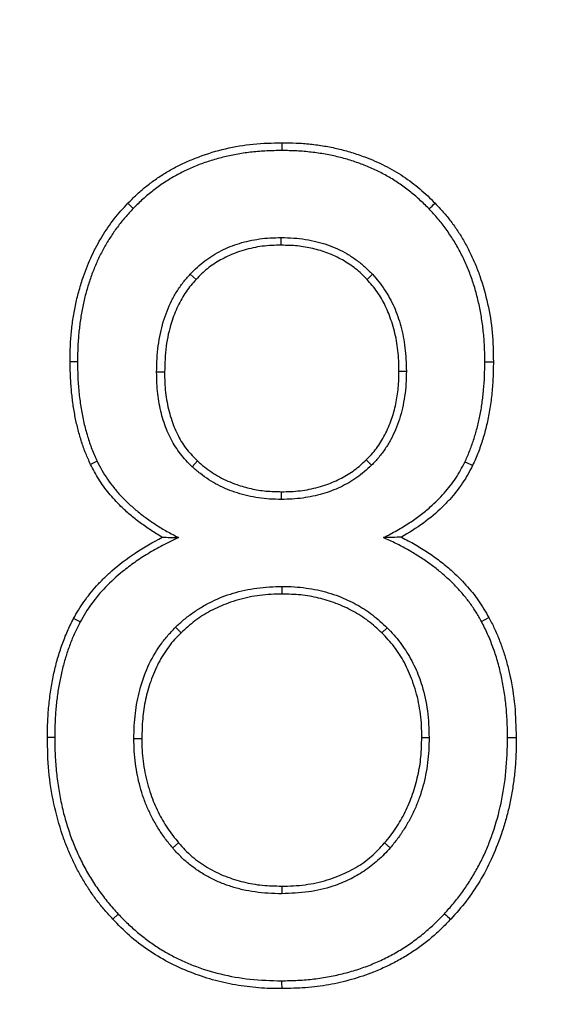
# Model space of a CAD drawing. Header units: millimetres. Extents: x 3 to 2091, y -59 to 1557.
# Tile 25 of 71: x 922.35 to 928.68, y 589.11 to 600.86. Entities that reach past the tile are written whole.
import ezdxf

# ---------------------------------------------------------------- set-up
doc = ezdxf.new("R2010")
doc.units = ezdxf.units.MM

msp = doc.modelspace()

# ---------------------------------------------------------------- linework, layer by layer
at = {"color": 7, "linetype": 'Continuous', "lineweight": 25}
for p, q in [((925.477, 599.391), (925.477, 599.299)), ((923.707, 598.608), (923.644, 598.67)), ((925.472, 598.169), (925.472, 598.261)), ((924.456, 597.762), (924.387, 597.826)), ((926.493, 597.762), (926.558, 597.823)), ((923.043, 596.777), (922.956, 596.777)), ((927.898, 596.777), (927.999, 596.777)), ((924.081, 596.655), (923.986, 596.655)), ((926.874, 596.669), (926.962, 596.669)), ((923.277, 595.593), (923.198, 595.555)), ((924.41, 595.527), (924.473, 595.596)), ((926.483, 595.608), (926.546, 595.544)), ((925.472, 595.229), (925.472, 595.137)), ((925.483, 594.007), (925.483, 594.099)), ((923.073, 593.675), (922.996, 593.716)), ((927.857, 593.68), (927.946, 593.728)), ((924.277, 593.546), (924.211, 593.613)), ((926.671, 593.544), (926.734, 593.607)), ((922.771, 592.297), (922.685, 592.297)), ((923.81, 592.283), (923.715, 592.283)), ((927.145, 592.297), (927.233, 592.297)), ((928.168, 592.297), (928.27, 592.297)), ((924.177, 590.98), (924.248, 591.041)), ((926.702, 591.039), (926.77, 590.981)), ((925.477, 590.525), (925.477, 590.433)), ((923.528, 590.191), (923.464, 590.131))]:
    msp.add_line(p, q, dxfattribs=at)
msp.add_circle((916.559, 559.513), 170, dxfattribs=at)
for radius in [133, 100]:
    msp.add_arc((916.559, 559.513), radius, 270, 90, dxfattribs=at)
for points, knots in [([(916.559, 391.513), (916.979, 391.514), (917.819, 391.516), (919.079, 391.531), (920.339, 391.554), (921.598, 391.587), (922.856, 391.63), (924.114, 391.682), (925.372, 391.743), (926.63, 391.814), (927.887, 391.894), (929.143, 391.984), (930.399, 392.083), (933.83, 392.379), (939.425, 393.015), (947.216, 394.271), (955.016, 395.908), (962.869, 397.954), (970.679, 400.398), (978.477, 403.266), (986.177, 406.539), (996.356, 411.483), (1008.702, 418.686), (1022.661, 428.874), (1035.565, 440.507), (1047.199, 453.411), (1057.387, 467.371), (1066.004, 482.142), (1072.978, 497.466), (1078.29, 513.083), (1081.972, 528.746), (1084.098, 544.228), (1084.786, 559.513), (1084.098, 574.799), (1081.972, 590.281), (1078.29, 605.943), (1072.978, 621.561), (1066.004, 636.885), (1057.387, 651.656), (1047.199, 665.615), (1035.565, 678.519), (1022.661, 690.153), (1008.702, 700.341), (996.356, 707.543), (986.177, 712.487), (978.478, 715.761), (970.679, 718.629), (962.869, 721.073), (955.016, 723.119), (947.217, 724.756), (939.425, 726.011), (933.413, 726.695), (929.144, 727.048), (926.63, 727.217), (924.115, 727.35), (921.598, 727.444), (919.079, 727.502), (917.399, 727.51), (916.559, 727.513)], [0, 0, 0, 0, 0.002389, 0.004777, 0.007164, 0.009551, 0.011938, 0.014324, 0.016711, 0.019098, 0.021485, 0.023872, 0.02626, 0.028649, 0.043454, 0.058261, 0.073506, 0.088752, 0.104385, 0.120019, 0.135975, 0.151933, 0.184342, 0.217095, 0.250023, 0.282951, 0.315704, 0.348113, 0.380017, 0.411274, 0.441757, 0.471361, 0.5, 0.52864, 0.558243, 0.588726, 0.619983, 0.651887, 0.684296, 0.717049, 0.749977, 0.782906, 0.815659, 0.848067, 0.864024, 0.879982, 0.895614, 0.911248, 0.926493, 0.94174, 0.956545, 0.971351, 0.976128, 0.980902, 0.985675, 0.990449, 0.995223, 1, 1, 1, 1]), ([(916.559, 667.183), (922.884, 667.18), (929.209, 666.587), (941.642, 664.238), (947.75, 662.484), (959.538, 657.871), (965.218, 655.014), (975.954, 648.295), (981.01, 644.433), (990.322, 635.835), (994.578, 631.101), (1002.141, 620.921), (1005.448, 615.476), (1010.999, 604.066), (1013.241, 598.1), (1016.584, 585.854), (1017.683, 579.575), (1018.192, 573.247)], [0, 0, 0, 0, 0.125, 0.125, 0.25, 0.25, 0.375, 0.375, 0.5, 0.5, 0.625, 0.625, 0.75, 0.75, 0.875, 0.875, 1, 1, 1, 1]), ([(1018.192, 573.247), (1018.161, 573.591), (1018.1, 574.282), (1017.995, 575.323), (1017.878, 576.373), (1017.749, 577.433), (1017.608, 578.501), (1017.453, 579.579), (1017.286, 580.666), (1017.105, 581.762), (1016.91, 582.866), (1016.701, 583.978), (1016.477, 585.099), (1016.239, 586.227), (1015.986, 587.363), (1015.717, 588.507), (1015.433, 589.658), (1015.132, 590.816), (1014.815, 591.981), (1014.481, 593.153), (1013.985, 594.815), (1013.124, 597.511), (1011.602, 601.753), (1009.179, 607.527), (1005.25, 615.314), (998.041, 626.699), (986.723, 639.523), (971.203, 651.465), (956.89, 658.727), (944.74, 662.834), (935.452, 665.035), (927.677, 666.133), (922.123, 666.525), (919.341, 666.623), (917.95, 666.648), (917.254, 666.654), (916.906, 666.655), (916.708, 666.656), (916.608, 666.656), (916.559, 666.656)], [0, 0, 0, 0, 0.006884, 0.01384, 0.020866, 0.027964, 0.035133, 0.042372, 0.049683, 0.057066, 0.064519, 0.072044, 0.079639, 0.087306, 0.095044, 0.102853, 0.110733, 0.118685, 0.126708, 0.134801, 0.142966, 0.16128, 0.191206, 0.232747, 0.285911, 0.364601, 0.500093, 0.62271, 0.749922, 0.814587, 0.874964, 0.937481, 0.968744, 0.984373, 0.992187, 0.996094, 0.998047, 0.999023, 1, 1, 1, 1]), ([(916.559, 664.263), (922.746, 664.263), (928.937, 663.685), (941.095, 661.396), (947.063, 659.684), (958.573, 655.192), (964.112, 652.412), (974.572, 645.888), (979.492, 642.144), (988.548, 633.825), (992.686, 629.251), (1000.044, 619.434), (1003.265, 614.191), (1008.689, 603.214), (1010.891, 597.479), (1014.21, 585.709), (1015.327, 579.673), (1015.883, 573.587)], [0, 0, 0, 0, 0.125, 0.125, 0.25, 0.25, 0.375, 0.375, 0.5, 0.5, 0.625, 0.625, 0.75, 0.75, 0.875, 0.875, 1, 1, 1, 1]), ([(923.644, 598.67), (923.677, 598.704), (923.744, 598.772), (923.852, 598.866), (923.967, 598.953), (924.089, 599.032), (924.216, 599.105), (924.351, 599.169), (924.547, 599.249), (924.808, 599.328), (925.14, 599.385), (925.364, 599.389), (925.477, 599.391)], [0, 0, 0, 0, 0.069561, 0.139212, 0.209283, 0.280099, 0.351975, 0.425211, 0.500093, 0.664196, 0.830013, 1, 1, 1, 1]), ([(925.477, 599.391), (925.535, 599.391), (925.649, 599.391), (925.819, 599.378), (925.986, 599.355), (926.149, 599.322), (926.31, 599.278), (926.497, 599.214), (926.705, 599.124), (926.926, 598.995), (927.128, 598.846), (927.246, 598.728), (927.305, 598.67)], [0, 0, 0, 0, 0.085411, 0.169606, 0.252873, 0.335508, 0.417816, 0.500104, 0.629628, 0.755097, 0.878019, 1, 1, 1, 1]), ([(925.477, 599.299), (925.418, 599.298), (925.3, 599.297), (925.125, 599.282), (924.957, 599.259), (924.794, 599.226), (924.637, 599.182), (924.486, 599.13), (924.341, 599.067), (924.202, 598.995), (924.068, 598.913), (923.941, 598.821), (923.82, 598.721), (923.745, 598.646), (923.707, 598.608)], [0, 0, 0, 0, 0.093156, 0.183417, 0.271064, 0.356402, 0.439765, 0.521507, 0.602007, 0.681658, 0.760869, 0.840054, 0.919628, 1, 1, 1, 1]), ([(927.232, 598.604), (927.194, 598.641), (927.12, 598.716), (927, 598.817), (926.874, 598.909), (926.742, 598.991), (926.605, 599.063), (926.461, 599.126), (926.312, 599.179), (926.157, 599.223), (925.995, 599.257), (925.828, 599.281), (925.655, 599.296), (925.537, 599.298), (925.477, 599.299)], [0, 0, 0, 0, 0.080951, 0.161073, 0.240749, 0.320369, 0.400324, 0.481, 0.562772, 0.646, 0.731028, 0.818175, 0.907741, 1, 1, 1, 1]), ([(922.956, 596.777), (922.956, 596.837), (922.956, 596.955), (922.968, 597.13), (922.989, 597.302), (923.021, 597.47), (923.061, 597.635), (923.122, 597.829), (923.208, 598.046), (923.331, 598.275), (923.474, 598.486), (923.587, 598.609), (923.644, 598.67)], [0, 0, 0, 0, 0.085882, 0.170372, 0.253747, 0.336297, 0.418322, 0.500124, 0.630139, 0.755706, 0.878423, 1, 1, 1, 1]), ([(923.707, 598.608), (923.674, 598.573), (923.608, 598.502), (923.518, 598.388), (923.435, 598.268), (923.36, 598.144), (923.293, 598.013), (923.234, 597.878), (923.183, 597.736), (923.139, 597.59), (923.104, 597.438), (923.076, 597.28), (923.057, 597.118), (923.045, 596.949), (923.043, 596.835), (923.043, 596.777)], [0, 0, 0, 0, 0.073657, 0.146721, 0.219512, 0.292352, 0.365561, 0.439456, 0.514345, 0.590525, 0.668274, 0.747859, 0.829526, 0.913503, 1, 1, 1, 1]), ([(927.898, 596.777), (927.897, 596.839), (927.895, 596.961), (927.881, 597.141), (927.858, 597.315), (927.825, 597.482), (927.784, 597.644), (927.733, 597.8), (927.673, 597.949), (927.604, 598.093), (927.525, 598.23), (927.437, 598.361), (927.34, 598.487), (927.268, 598.565), (927.232, 598.604)], [0, 0, 0, 0, 0.092094, 0.181455, 0.268375, 0.353174, 0.436194, 0.517799, 0.598376, 0.678323, 0.758048, 0.837965, 0.918482, 1, 1, 1, 1]), ([(927.305, 598.67), (927.338, 598.635), (927.403, 598.567), (927.493, 598.456), (927.576, 598.339), (927.652, 598.215), (927.721, 598.084), (927.783, 597.946), (927.861, 597.745), (927.937, 597.473), (927.994, 597.129), (927.997, 596.895), (927.999, 596.777)], [0, 0, 0, 0, 0.069898, 0.139782, 0.209976, 0.280799, 0.352561, 0.425561, 0.500082, 0.665304, 0.831049, 1, 1, 1, 1]), ([(924.387, 597.826), (924.415, 597.854), (924.47, 597.91), (924.56, 597.984), (924.656, 598.05), (924.757, 598.107), (924.863, 598.155), (924.975, 598.194), (925.091, 598.224), (925.214, 598.246), (925.341, 598.259), (925.428, 598.26), (925.472, 598.261)], [0, 0, 0, 0, 0.09687, 0.19254, 0.287734, 0.383189, 0.479632, 0.577771, 0.678279, 0.78178, 0.888848, 1, 1, 1, 1]), ([(925.472, 598.261), (925.521, 598.26), (925.618, 598.258), (925.759, 598.241), (925.894, 598.214), (926.022, 598.176), (926.143, 598.128), (926.257, 598.068), (926.365, 597.997), (926.466, 597.916), (926.528, 597.854), (926.558, 597.823)], [0, 0, 0, 0, 0.122971, 0.24108, 0.355035, 0.465627, 0.573718, 0.68023, 0.786128, 0.892395, 1, 1, 1, 1]), ([(925.472, 598.169), (925.434, 598.169), (925.358, 598.169), (925.245, 598.158), (925.135, 598.14), (925.028, 598.112), (924.896, 598.068), (924.747, 597.999), (924.588, 597.895), (924.5, 597.806), (924.456, 597.762)], [0, 0, 0, 0, 0.102749, 0.203604, 0.303093, 0.401768, 0.500191, 0.672435, 0.837643, 1, 1, 1, 1]), ([(926.493, 597.762), (926.472, 597.784), (926.429, 597.829), (926.358, 597.89), (926.282, 597.945), (926.201, 597.995), (926.115, 598.039), (925.998, 598.088), (925.848, 598.133), (925.662, 598.166), (925.536, 598.168), (925.472, 598.169)], [0, 0, 0, 0, 0.081096, 0.162404, 0.244453, 0.327759, 0.412815, 0.500083, 0.663986, 0.829814, 1, 1, 1, 1]), ([(923.986, 596.655), (923.987, 596.709), (923.989, 596.814), (924.004, 596.968), (924.028, 597.115), (924.063, 597.253), (924.108, 597.384), (924.162, 597.507), (924.227, 597.621), (924.301, 597.729), (924.359, 597.794), (924.387, 597.826)], [0, 0, 0, 0, 0.12677, 0.24793, 0.364089, 0.475937, 0.584247, 0.689871, 0.793724, 0.896772, 1, 1, 1, 1]), ([(924.456, 597.762), (924.435, 597.738), (924.392, 597.691), (924.335, 597.614), (924.283, 597.531), (924.237, 597.442), (924.196, 597.348), (924.142, 597.19), (924.089, 596.959), (924.084, 596.758), (924.081, 596.655)], [0, 0, 0, 0, 0.080212, 0.160966, 0.242821, 0.326316, 0.411958, 0.500216, 0.743001, 1, 1, 1, 1]), ([(926.874, 596.669), (926.874, 596.71), (926.873, 596.791), (926.863, 596.912), (926.846, 597.03), (926.821, 597.145), (926.78, 597.286), (926.716, 597.446), (926.619, 597.618), (926.535, 597.714), (926.493, 597.762)], [0, 0, 0, 0, 0.103294, 0.204487, 0.304043, 0.402447, 0.500203, 0.672773, 0.838052, 1, 1, 1, 1]), ([(926.558, 597.823), (926.584, 597.793), (926.636, 597.735), (926.704, 597.64), (926.764, 597.54), (926.817, 597.433), (926.861, 597.321), (926.911, 597.16), (926.953, 596.942), (926.959, 596.762), (926.962, 596.669)], [0, 0, 0, 0, 0.0947986, 0.1888926, 0.2829613, 0.3776842, 0.4737271, 0.5717291, 0.7789238, 1, 1, 1, 1]), ([(923.198, 595.555), (923.179, 595.599), (923.139, 595.686), (923.09, 595.823), (923.049, 595.967), (923.015, 596.116), (922.988, 596.273), (922.97, 596.435), (922.958, 596.604), (922.956, 596.719), (922.956, 596.777)], [0, 0, 0, 0, 0.113503, 0.2294, 0.348181, 0.470301, 0.596178, 0.726194, 0.860697, 1, 1, 1, 1]), ([(923.043, 596.777), (923.044, 596.713), (923.045, 596.586), (923.06, 596.4), (923.084, 596.222), (923.117, 596.052), (923.16, 595.891), (923.212, 595.737), (923.255, 595.641), (923.277, 595.593)], [0, 0, 0, 0, 0.159301, 0.312225, 0.459247, 0.600904, 0.737796, 0.870586, 1, 1, 1, 1]), ([(927.659, 595.582), (927.678, 595.625), (927.717, 595.711), (927.765, 595.846), (927.806, 595.987), (927.84, 596.133), (927.866, 596.286), (927.884, 596.445), (927.895, 596.609), (927.897, 596.721), (927.898, 596.777)], [0, 0, 0, 0, 0.115087, 0.232058, 0.351428, 0.47368, 0.599266, 0.728599, 0.862062, 1, 1, 1, 1]), ([(927.999, 596.777), (927.998, 596.711), (927.997, 596.58), (927.981, 596.387), (927.956, 596.202), (927.921, 596.025), (927.875, 595.856), (927.82, 595.695), (927.774, 595.592), (927.751, 595.542)], [0, 0, 0, 0, 0.156858, 0.308044, 0.4541, 0.595633, 0.733304, 0.867836, 1, 1, 1, 1]), ([(924.41, 595.527), (924.385, 595.551), (924.335, 595.599), (924.269, 595.679), (924.209, 595.764), (924.156, 595.855), (924.111, 595.952), (924.072, 596.055), (924.041, 596.164), (924.016, 596.279), (923.999, 596.399), (923.988, 596.525), (923.987, 596.611), (923.986, 596.655)], [0, 0, 0, 0, 0.084538, 0.168497, 0.252532, 0.337298, 0.423433, 0.511545, 0.602204, 0.695931, 0.793198, 0.894429, 1, 1, 1, 1]), ([(924.081, 596.655), (924.081, 596.614), (924.082, 596.533), (924.091, 596.414), (924.108, 596.298), (924.133, 596.187), (924.173, 596.05), (924.239, 595.894), (924.341, 595.728), (924.43, 595.64), (924.473, 595.596)], [0, 0, 0, 0, 0.105216, 0.207379, 0.306941, 0.40439, 0.500248, 0.674561, 0.839406, 1, 1, 1, 1]), ([(926.483, 595.608), (926.505, 595.629), (926.548, 595.673), (926.607, 595.746), (926.66, 595.824), (926.708, 595.908), (926.75, 595.998), (926.797, 596.12), (926.84, 596.276), (926.871, 596.47), (926.873, 596.602), (926.874, 596.669)], [0, 0, 0, 0, 0.08086, 0.161942, 0.243841, 0.327137, 0.412379, 0.50008, 0.663313, 0.829116, 1, 1, 1, 1]), ([(926.962, 596.669), (926.961, 596.617), (926.959, 596.516), (926.943, 596.368), (926.918, 596.228), (926.882, 596.095), (926.836, 595.969), (926.779, 595.851), (926.712, 595.74), (926.635, 595.637), (926.575, 595.575), (926.546, 595.544)], [0, 0, 0, 0, 0.124554, 0.24375, 0.358322, 0.469094, 0.576978, 0.682962, 0.788084, 0.89341, 1, 1, 1, 1]), ([(924.052, 594.686), (924.006, 594.714), (923.916, 594.768), (923.789, 594.857), (923.67, 594.952), (923.543, 595.068), (923.415, 595.208), (923.292, 595.375), (923.229, 595.496), (923.198, 595.555)], [0, 0, 0, 0, 0.130426, 0.256924, 0.37998, 0.500121, 0.672921, 0.838753, 1, 1, 1, 1]), ([(923.277, 595.593), (923.295, 595.556), (923.333, 595.483), (923.399, 595.378), (923.474, 595.277), (923.559, 595.18), (923.651, 595.087), (923.753, 594.998), (923.864, 594.912), (923.983, 594.831), (924.11, 594.754), (924.2, 594.706), (924.246, 594.683)], [0, 0, 0, 0, 0.0898411, 0.1806056, 0.2728502, 0.367105, 0.4638675, 0.5635972, 0.6667143, 0.7735989, 0.8845925, 1, 1, 1, 1]), ([(925.472, 595.137), (925.425, 595.138), (925.334, 595.14), (925.2, 595.155), (925.072, 595.178), (924.948, 595.212), (924.829, 595.255), (924.716, 595.308), (924.608, 595.371), (924.505, 595.443), (924.442, 595.499), (924.41, 595.527)], [0, 0, 0, 0, 0.120979, 0.237874, 0.351304, 0.461945, 0.570526, 0.67782, 0.784625, 0.89175, 1, 1, 1, 1]), ([(924.473, 595.596), (924.5, 595.572), (924.554, 595.524), (924.642, 595.46), (924.735, 595.404), (924.835, 595.355), (924.96, 595.305), (925.111, 595.262), (925.29, 595.233), (925.411, 595.231), (925.472, 595.229)], [0, 0, 0, 0, 0.097715, 0.195864, 0.295175, 0.396352, 0.500058, 0.664663, 0.830584, 1, 1, 1, 1]), ([(925.472, 595.229), (925.51, 595.23), (925.585, 595.23), (925.696, 595.24), (925.805, 595.257), (925.911, 595.282), (926.041, 595.323), (926.189, 595.387), (926.348, 595.483), (926.438, 595.566), (926.483, 595.608)], [0, 0, 0, 0, 0.103047, 0.204135, 0.303706, 0.402226, 0.500172, 0.672377, 0.83778, 1, 1, 1, 1]), ([(926.546, 595.544), (926.518, 595.518), (926.462, 595.465), (926.372, 595.397), (926.277, 595.335), (926.176, 595.283), (926.071, 595.238), (925.961, 595.201), (925.846, 595.173), (925.726, 595.152), (925.6, 595.14), (925.515, 595.138), (925.472, 595.137)], [0, 0, 0, 0, 0.096287, 0.191748, 0.287021, 0.382746, 0.479554, 0.578056, 0.678831, 0.782422, 0.889327, 1, 1, 1, 1]), ([(926.69, 594.681), (926.744, 594.709), (926.848, 594.764), (926.994, 594.853), (927.127, 594.947), (927.269, 595.063), (927.414, 595.207), (927.555, 595.386), (927.625, 595.517), (927.659, 595.582)], [0, 0, 0, 0, 0.13595, 0.264234, 0.385282, 0.499601, 0.674515, 0.840272, 1, 1, 1, 1]), ([(927.751, 595.542), (927.733, 595.506), (927.697, 595.434), (927.633, 595.332), (927.56, 595.232), (927.479, 595.136), (927.352, 595.005), (927.164, 594.845), (926.992, 594.74), (926.903, 594.686)], [0, 0, 0, 0, 0.096079, 0.193584, 0.293076, 0.395084, 0.500096, 0.742117, 1, 1, 1, 1]), ([(922.996, 593.716), (923.015, 593.75), (923.053, 593.819), (923.118, 593.918), (923.191, 594.014), (923.27, 594.107), (923.357, 594.198), (923.505, 594.335), (923.732, 594.509), (923.943, 594.626), (924.052, 594.686)], [0, 0, 0, 0, 0.079715, 0.160439, 0.242519, 0.326287, 0.412055, 0.500113, 0.740945, 1, 1, 1, 1]), ([(924.246, 594.683), (924.183, 594.652), (924.06, 594.592), (923.885, 594.493), (923.726, 594.389), (923.553, 594.26), (923.377, 594.098), (923.204, 593.898), (923.116, 593.748), (923.073, 593.675)], [0, 0, 0, 0, 0.1351669, 0.2632365, 0.3846263, 0.4998264, 0.6739443, 0.8396376, 1, 1, 1, 1]), ([(924.052, 594.686), (924.084, 594.686), (924.146, 594.684), (924.213, 594.683), (924.246, 594.683)], [0, 0, 0, 0, 0.503882, 1, 1, 1, 1]), ([(926.903, 594.686), (926.869, 594.686), (926.8, 594.684), (926.727, 594.682), (926.69, 594.681)], [0, 0, 0, 0, 0.495678, 1, 1, 1, 1]), ([(927.857, 593.68), (927.836, 593.718), (927.794, 593.794), (927.72, 593.902), (927.638, 594.006), (927.548, 594.106), (927.45, 594.201), (927.344, 594.292), (927.23, 594.379), (927.107, 594.462), (926.976, 594.54), (926.837, 594.614), (926.739, 594.658), (926.69, 594.681)], [0, 0, 0, 0, 0.081445, 0.163668, 0.247085, 0.332093, 0.419068, 0.50836, 0.600294, 0.695168, 0.79325, 0.894788, 1, 1, 1, 1]), ([(926.903, 594.686), (926.958, 594.658), (927.066, 594.602), (927.219, 594.506), (927.363, 594.404), (927.516, 594.277), (927.673, 594.122), (927.826, 593.934), (927.906, 593.796), (927.946, 593.728)], [0, 0, 0, 0, 0.130421, 0.256919, 0.379977, 0.500123, 0.672926, 0.83876, 1, 1, 1, 1]), ([(924.211, 593.613), (924.245, 593.644), (924.31, 593.705), (924.417, 593.787), (924.529, 593.859), (924.646, 593.922), (924.769, 593.976), (924.945, 594.036), (925.184, 594.089), (925.382, 594.096), (925.483, 594.099)], [0, 0, 0, 0, 0.095721, 0.190459, 0.284826, 0.379439, 0.474914, 0.571848, 0.779883, 1, 1, 1, 1]), ([(925.483, 594.007), (925.439, 594.007), (925.35, 594.007), (925.218, 593.994), (925.088, 593.973), (924.961, 593.942), (924.806, 593.891), (924.63, 593.813), (924.439, 593.695), (924.331, 593.595), (924.277, 593.546)], [0, 0, 0, 0, 0.1023195, 0.2030033, 0.3025382, 0.4014279, 0.5001861, 0.67178, 0.8371998, 1, 1, 1, 1]), ([(925.483, 594.099), (925.531, 594.099), (925.626, 594.097), (925.766, 594.082), (925.901, 594.059), (926.032, 594.026), (926.188, 593.973), (926.367, 593.89), (926.562, 593.765), (926.676, 593.66), (926.734, 593.607)], [0, 0, 0, 0, 0.104806, 0.206754, 0.306299, 0.403927, 0.500153, 0.666787, 0.832364, 1, 1, 1, 1]), ([(926.671, 593.544), (926.645, 593.569), (926.593, 593.62), (926.509, 593.688), (926.42, 593.75), (926.326, 593.806), (926.227, 593.855), (926.091, 593.912), (925.917, 593.965), (925.702, 594.003), (925.557, 594.006), (925.483, 594.007)], [0, 0, 0, 0, 0.081713, 0.163512, 0.245829, 0.329089, 0.413703, 0.500063, 0.665545, 0.831386, 1, 1, 1, 1]), ([(922.685, 592.297), (922.685, 592.365), (922.687, 592.498), (922.702, 592.694), (922.726, 592.883), (922.76, 593.065), (922.804, 593.239), (922.858, 593.405), (922.92, 593.565), (922.971, 593.666), (922.996, 593.716)], [0, 0, 0, 0, 0.138597, 0.272442, 0.40192, 0.527453, 0.649504, 0.768578, 0.885217, 1, 1, 1, 1]), ([(923.073, 593.675), (923.052, 593.632), (923.008, 593.545), (922.953, 593.409), (922.904, 593.268), (922.863, 593.12), (922.829, 592.967), (922.803, 592.807), (922.785, 592.642), (922.773, 592.471), (922.772, 592.356), (922.771, 592.297)], [0, 0, 0, 0, 0.1016174, 0.2047334, 0.3097586, 0.4170813, 0.5270658, 0.6400506, 0.7563478, 0.8762438, 1, 1, 1, 1]), ([(928.168, 592.297), (928.167, 592.362), (928.165, 592.492), (928.151, 592.682), (928.127, 592.865), (928.093, 593.042), (928.049, 593.212), (927.995, 593.375), (927.933, 593.532), (927.882, 593.631), (927.857, 593.68)], [0, 0, 0, 0, 0.136773, 0.269211, 0.397749, 0.522865, 0.645078, 0.764941, 0.883043, 1, 1, 1, 1]), ([(927.946, 593.728), (927.968, 593.686), (928.012, 593.601), (928.068, 593.468), (928.119, 593.329), (928.162, 593.185), (928.214, 592.969), (928.262, 592.672), (928.267, 592.423), (928.27, 592.297)], [0, 0, 0, 0, 0.097131, 0.195338, 0.294996, 0.396463, 0.500081, 0.745179, 1, 1, 1, 1]), ([(923.715, 592.283), (923.716, 592.335), (923.718, 592.436), (923.731, 592.584), (923.752, 592.726), (923.794, 592.915), (923.874, 593.144), (923.995, 593.356), (924.111, 593.509), (924.178, 593.578), (924.211, 593.613)], [0, 0, 0, 0, 0.10533, 0.20685, 0.304968, 0.400135, 0.602217, 0.800076, 0.900498, 1, 1, 1, 1]), ([(924.277, 593.546), (924.251, 593.52), (924.199, 593.468), (924.129, 593.381), (924.065, 593.287), (924.008, 593.187), (923.957, 593.08), (923.901, 592.935), (923.85, 592.749), (923.814, 592.519), (923.811, 592.363), (923.81, 592.283)], [0, 0, 0, 0, 0.080706, 0.161704, 0.243584, 0.326916, 0.412244, 0.500072, 0.662778, 0.828627, 1, 1, 1, 1]), ([(927.145, 592.297), (927.145, 592.344), (927.145, 592.437), (927.132, 592.576), (927.11, 592.712), (927.077, 592.846), (927.025, 593.007), (926.944, 593.19), (926.823, 593.384), (926.721, 593.491), (926.671, 593.544)], [0, 0, 0, 0, 0.101856, 0.202199, 0.301627, 0.400755, 0.500204, 0.671662, 0.836889, 1, 1, 1, 1]), ([(926.734, 593.607), (926.761, 593.579), (926.815, 593.523), (926.888, 593.432), (926.955, 593.337), (927.014, 593.237), (927.067, 593.133), (927.112, 593.024), (927.169, 592.855), (927.222, 592.612), (927.23, 592.404), (927.233, 592.297)], [0, 0, 0, 0, 0.083159, 0.165104, 0.246259, 0.327062, 0.407953, 0.489373, 0.571756, 0.779623, 1, 1, 1, 1]), ([(923.464, 590.131), (923.431, 590.166), (923.366, 590.235), (923.277, 590.347), (923.193, 590.464), (923.115, 590.587), (923.043, 590.715), (922.977, 590.849), (922.917, 590.988), (922.837, 591.206), (922.754, 591.507), (922.691, 591.897), (922.687, 592.163), (922.685, 592.297)], [0, 0, 0, 0, 0.060905, 0.12187, 0.1831, 0.244796, 0.307155, 0.370368, 0.434618, 0.50008, 0.664274, 0.830143, 1, 1, 1, 1]), ([(922.771, 592.297), (922.772, 592.226), (922.774, 592.086), (922.791, 591.879), (922.817, 591.679), (922.853, 591.486), (922.901, 591.3), (922.959, 591.121), (923.027, 590.949), (923.106, 590.783), (923.196, 590.624), (923.296, 590.472), (923.406, 590.327), (923.487, 590.236), (923.528, 590.191)], [0, 0, 0, 0, 0.092602, 0.18248, 0.269899, 0.355148, 0.438538, 0.5204, 0.601087, 0.680964, 0.760411, 0.83981, 0.919546, 1, 1, 1, 1]), ([(924.177, 590.98), (924.147, 591.016), (924.088, 591.088), (924.01, 591.204), (923.94, 591.323), (923.88, 591.447), (923.829, 591.576), (923.787, 591.709), (923.755, 591.846), (923.732, 591.988), (923.718, 592.134), (923.716, 592.233), (923.715, 592.283)], [0, 0, 0, 0, 0.100506, 0.1994494, 0.2973633, 0.3947977, 0.4923106, 0.5904589, 0.6897887, 0.7908268, 0.8940741, 1, 1, 1, 1]), ([(923.81, 592.283), (923.81, 592.238), (923.81, 592.147), (923.823, 592.013), (923.844, 591.879), (923.875, 591.748), (923.924, 591.589), (924, 591.408), (924.11, 591.213), (924.202, 591.098), (924.248, 591.041)], [0, 0, 0, 0, 0.100627, 0.20043, 0.299931, 0.399657, 0.50013, 0.669611, 0.83529, 1, 1, 1, 1]), ([(926.702, 591.039), (926.726, 591.067), (926.774, 591.123), (926.838, 591.214), (926.897, 591.309), (926.95, 591.409), (926.997, 591.513), (927.051, 591.656), (927.103, 591.841), (927.141, 592.067), (927.144, 592.22), (927.145, 592.297)], [0, 0, 0, 0, 0.082272, 0.164464, 0.246963, 0.330151, 0.414401, 0.500073, 0.66673, 0.832541, 1, 1, 1, 1]), ([(927.233, 592.297), (927.232, 592.246), (927.231, 592.146), (927.217, 591.998), (927.194, 591.854), (927.161, 591.715), (927.119, 591.581), (927.068, 591.451), (927.008, 591.326), (926.938, 591.206), (926.859, 591.09), (926.8, 591.017), (926.77, 590.981)], [0, 0, 0, 0, 0.10595, 0.209153, 0.310101, 0.409317, 0.507353, 0.60478, 0.702181, 0.800139, 0.899228, 1, 1, 1, 1]), ([(927.416, 590.195), (927.452, 590.235), (927.524, 590.315), (927.623, 590.444), (927.715, 590.577), (927.797, 590.715), (927.872, 590.859), (927.937, 591.007), (928.018, 591.223), (928.098, 591.517), (928.158, 591.899), (928.165, 592.162), (928.168, 592.297)], [0, 0, 0, 0, 0.072706, 0.144533, 0.215742, 0.286604, 0.357392, 0.428382, 0.499846, 0.658902, 0.824853, 1, 1, 1, 1]), ([(928.27, 592.297), (928.271, 592.239), (928.271, 592.123), (928.261, 591.952), (928.243, 591.782), (928.217, 591.615), (928.183, 591.449), (928.14, 591.286), (928.075, 591.082), (927.98, 590.844), (927.842, 590.582), (927.682, 590.342), (927.555, 590.201), (927.491, 590.131)], [0, 0, 0, 0, 0.072858, 0.144909, 0.216351, 0.287388, 0.358227, 0.429077, 0.500147, 0.629249, 0.754561, 0.877608, 1, 1, 1, 1]), ([(925.477, 590.433), (925.423, 590.434), (925.317, 590.436), (925.161, 590.452), (925.012, 590.479), (924.87, 590.518), (924.736, 590.567), (924.609, 590.627), (924.489, 590.699), (924.377, 590.781), (924.271, 590.874), (924.208, 590.944), (924.177, 590.98)], [0, 0, 0, 0, 0.11298, 0.221298, 0.325513, 0.426253, 0.524211, 0.620142, 0.71485, 0.809167, 0.90394, 1, 1, 1, 1]), ([(924.248, 591.041), (924.273, 591.012), (924.322, 590.955), (924.406, 590.877), (924.496, 590.807), (924.593, 590.744), (924.697, 590.688), (924.839, 590.626), (925.022, 590.569), (925.247, 590.528), (925.4, 590.526), (925.477, 590.525)], [0, 0, 0, 0, 0.0809071, 0.1619501, 0.2437781, 0.327022, 0.4122812, 0.5001137, 0.6634735, 0.8291964, 1, 1, 1, 1]), ([(925.477, 590.525), (925.524, 590.525), (925.617, 590.525), (925.755, 590.539), (925.889, 590.562), (926.02, 590.596), (926.179, 590.652), (926.359, 590.739), (926.549, 590.871), (926.651, 590.983), (926.702, 591.039)], [0, 0, 0, 0, 0.102917, 0.203832, 0.303299, 0.401897, 0.500219, 0.672789, 0.837864, 1, 1, 1, 1]), ([(926.77, 590.981), (926.747, 590.955), (926.7, 590.903), (926.624, 590.831), (926.544, 590.764), (926.432, 590.683), (926.281, 590.597), (926.06, 590.508), (925.791, 590.445), (925.584, 590.437), (925.477, 590.433)], [0, 0, 0, 0, 0.071176, 0.142312, 0.213737, 0.285773, 0.427922, 0.57171, 0.778632, 1, 1, 1, 1]), ([(925.477, 589.303), (925.431, 589.303), (925.339, 589.302), (925.201, 589.31), (925.063, 589.324), (924.879, 589.351), (924.652, 589.403), (924.383, 589.493), (924.124, 589.611), (923.881, 589.758), (923.657, 589.929), (923.528, 590.064), (923.464, 590.131)], [0, 0, 0, 0, 0.062567, 0.124954, 0.187297, 0.249735, 0.375754, 0.500067, 0.629421, 0.754743, 0.877686, 1, 1, 1, 1]), ([(923.528, 590.191), (923.565, 590.152), (923.639, 590.076), (923.758, 589.971), (923.881, 589.874), (924.008, 589.787), (924.141, 589.708), (924.278, 589.638), (924.478, 589.552), (924.751, 589.468), (925.105, 589.405), (925.348, 589.398), (925.473, 589.395)], [0, 0, 0, 0, 0.073115, 0.145189, 0.2165, 0.287338, 0.357997, 0.428774, 0.499964, 0.658507, 0.824367, 1, 1, 1, 1]), ([(925.473, 589.395), (925.539, 589.396), (925.669, 589.398), (925.86, 589.415), (926.044, 589.443), (926.222, 589.482), (926.394, 589.532), (926.559, 589.593), (926.718, 589.665), (926.871, 589.749), (927.017, 589.843), (927.157, 589.949), (927.291, 590.066), (927.374, 590.151), (927.416, 590.195)], [0, 0, 0, 0, 0.091175, 0.179786, 0.26613, 0.350527, 0.433321, 0.514876, 0.59557, 0.675798, 0.755957, 0.836449, 0.917668, 1, 1, 1, 1]), ([(927.491, 590.131), (927.455, 590.092), (927.382, 590.015), (927.264, 589.909), (927.14, 589.81), (927.008, 589.72), (926.87, 589.638), (926.724, 589.563), (926.538, 589.483), (926.311, 589.405), (926.039, 589.343), (925.761, 589.306), (925.572, 589.304), (925.477, 589.303)], [0, 0, 0, 0, 0.07005, 0.140063, 0.210344, 0.281191, 0.352896, 0.425741, 0.499994, 0.624353, 0.748388, 0.873233, 1, 1, 1, 1])]:
    msp.add_open_spline(points, degree=3, knots=knots, dxfattribs=at)
for points in [[(927.232, 598.604), (927.256, 598.626), (927.281, 598.648), (927.305, 598.67)], [(927.751, 595.542), (927.72, 595.555), (927.69, 595.569), (927.659, 595.582)], [(927.416, 590.195), (927.441, 590.173), (927.466, 590.152), (927.491, 590.131)], [(925.473, 589.395), (925.475, 589.364), (925.476, 589.333), (925.477, 589.303)]]:
    msp.add_open_spline(points, degree=3, dxfattribs=at)

doc.saveas('drawing.dxf')
